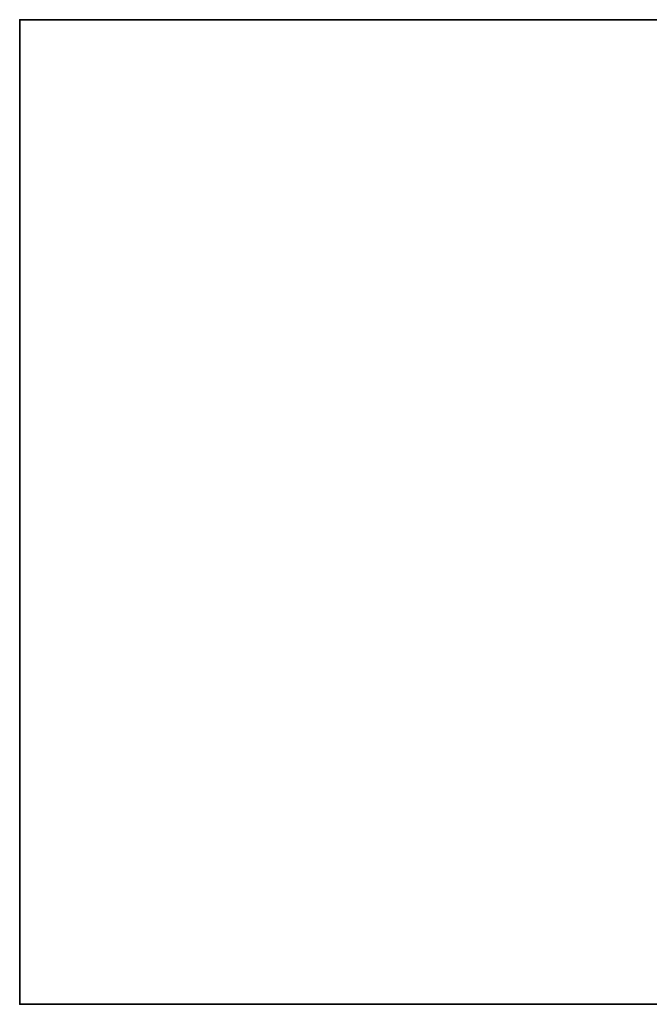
# Model space of a CAD drawing. Header units: millimetres. Extents: x -493 to 6693, y -115 to 135.
# Tile 1 of 256: x -493 to -403, y -15 to 125. Entities that reach past the tile are written whole.
import ezdxf

# ---------------------------------------------------------------- set-up
doc = ezdxf.new("R2010")
doc.units = ezdxf.units.MM
doc.layers.add('151', color=7, linetype='Continuous', true_color=0xffffff)

# ---------------------------------------------------------------- blocks, each defined once
blk = doc.blocks.new('UG_SURFACE_001')
at = {"layer": '151', "color": 252, "linetype": 'Continuous', "lineweight": 35}
for points in [[(-492.5, -15, -7.75), (-492.5, 125, -7.75), (-342.5, 125, -7.75), (-342.5, -15, -7.75)], [(-492.5, 125, 2200.25), (492.5, 125, 2200.25), (342.5, 125, 2050.25), (-342.5, 125, 2050.25)], [(-342.5, 125, 2050.25), (-342.5, 125, -7.75), (-492.5, 125, -7.75), (-492.5, 125, 2200.25)], [(492.5, -15, 2200.25), (492.5, 125, 2200.25), (-492.5, 125, 2200.25), (-492.5, -15, 2200.25)], [(-492.5, -15, 2200.25), (-492.5, 125, 2200.25), (-492.5, 125, -7.75), (-492.5, -15, -7.75)], [(492.5, -15, 2200.25), (-492.5, -15, 2200.25), (-342.5, -15, 2050.25), (342.5, -15, 2050.25)], [(-492.5, -15, 2200.25), (-492.5, -15, -7.75), (-342.5, -15, -7.75), (-342.5, -15, 2050.25)]]:
    blk.add_3dface(points, dxfattribs=at)

msp = doc.modelspace()

# ---------------------------------------------------------------- linework, layer by layer
at = {"layer": '151', "color": 253, "linetype": 'Continuous', "lineweight": -3}
for p, q in [((-492.5, -15, 2200.25), (-492.5, 125, 2200.25)), ((-492.5, 125, 2200.25), (492.5, 125, 2200.25)), ((-492.5, 125, -7.75), (-492.5, 125, 2200.25)), ((-492.5, 125, -7.75), (-342.5, 125, -7.75)), ((-492.5, 125, -7.75), (-492.5, -15, -7.75)), ((-492.5, -15, -7.75), (-492.5, -15, 2200.25)), ((-492.5, -15, 2200.25), (492.5, -15, 2200.25)), ((-492.5, -15, -7.75), (-342.5, -15, -7.75))]:
    msp.add_line(p, q, dxfattribs=at)

# ---------------------------------------------------------------- block references
msp.add_blockref('UG_SURFACE_001', (0, 0), dxfattribs=at)

doc.saveas('drawing.dxf')
